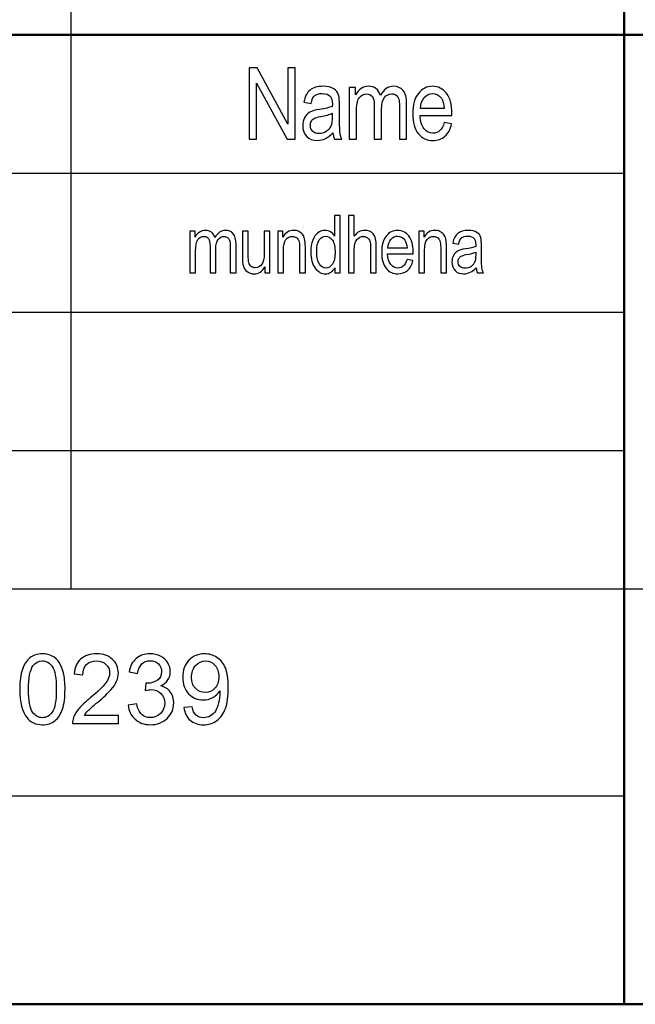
# Model space of a CAD drawing. Header units: centimetres. Extents: x -94 to 21, y -30 to 196.
# Tile 111 of 143: x 10.3 to 12.52, y 6.9 to 10.45. Entities that reach past the tile are written whole.
import ezdxf

# ---------------------------------------------------------------- set-up
doc = ezdxf.new("R2010")
doc.units = ezdxf.units.CM
doc.header["$MEASUREMENT"] = 0
doc.layers.add('Ebene 1', color=7, linetype='Continuous')

msp = doc.modelspace()

# ---------------------------------------------------------------- linework, layer by layer
at = {"layer": 'Ebene 1', "lineweight": 25}
for points in [[(10.48121, 12.39674), (10.48121, 12.39674), (10.48121, 8.39624), (10.48121, 8.39624)], [(7.98142, 9.89696), (7.98142, 9.89696), (12.48146, 9.89696), (12.48146, 9.89696)], [(7.98142, 9.39531), (7.98142, 9.39531), (12.48146, 9.39531), (12.48146, 9.39531)], [(7.98142, 8.89578), (7.98142, 8.89578), (12.48146, 8.89578), (12.48146, 8.89578)], [(7.98142, 8.39624), (7.98142, 8.39624), (20.28137, 8.39624), (20.28137, 8.39624)], [(12.48146, 7.64694), (12.48146, 7.64694), (7.98142, 7.64694), (7.98142, 7.64694)]]:
    msp.add_open_spline(points, degree=3, dxfattribs=at)
at = {"layer": 'Ebene 1', "lineweight": 50}
for points in [[(12.48146, 8.39624), (12.48146, 8.39624), (12.48146, 12.39674), (12.48146, 12.39674)], [(1.98279, 10.39649), (1.98279, 10.39649), (20.28137, 10.39649), (20.28137, 10.39649)], [(12.48146, 8.39624), (12.48146, 8.39624), (12.48146, 6.89553), (12.48146, 6.89553)], [(20.28137, 6.89553), (20.28137, 6.89553), (-19.01665, 6.89553), (-19.01665, 6.89553)], [(1.98279, 6.89553), (1.98279, 6.89553), (20.28137, 6.89553), (20.28137, 6.89553)]]:
    msp.add_open_spline(points, degree=3, dxfattribs=at)
at = {"layer": 'Ebene 1'}
for points, knots in [([(11.12551, 10.01972), (11.12551, 10.01972), (11.12551, 10.27803), (11.12551, 10.27803), (11.12551, 10.27803), (11.15432, 10.27803), (11.15432, 10.27803), (11.15432, 10.27803), (11.2655, 10.07474), (11.2655, 10.07474), (11.2655, 10.07474), (11.2655, 10.27803), (11.2655, 10.27803), (11.2655, 10.27803), (11.29219, 10.27803), (11.29219, 10.27803), (11.29219, 10.27803), (11.29219, 10.01972), (11.29219, 10.01972), (11.29219, 10.01972), (11.26357, 10.01972), (11.26357, 10.01972), (11.26357, 10.01972), (11.15257, 10.22265), (11.15257, 10.22265), (11.15257, 10.22265), (11.15257, 10.01972), (11.15257, 10.01972), (11.15257, 10.01972), (11.12551, 10.01972), (11.12551, 10.01972)], [0, 0, 0, 0, 0.1, 0.1, 0.1, 0.2, 0.2, 0.2, 0.3, 0.3, 0.3, 0.4, 0.4, 0.4, 0.5, 0.5, 0.5, 0.6, 0.6, 0.6, 0.7, 0.7, 0.7, 0.8, 0.8, 0.8, 0.9, 0.9, 0.9, 1, 1, 1, 1]), ([(11.42833, 10.04275), (11.41962, 10.03367), (11.4106, 10.02688), (11.40122, 10.02231), (11.39178, 10.01768), (11.38204, 10.01539), (11.37193, 10.01539), (11.35594, 10.01539), (11.34318, 10.0202), (11.33368, 10.02988), (11.32412, 10.0395), (11.31937, 10.05249), (11.31937, 10.06884), (11.31937, 10.07967), (11.3216, 10.08923), (11.32611, 10.09759), (11.33056, 10.10594), (11.33669, 10.1125), (11.34445, 10.11719), (11.3522, 10.12188), (11.364, 10.12537), (11.37975, 10.12759), (11.40092, 10.1306), (11.41649, 10.1342), (11.42635, 10.13841), (11.42635, 10.13841), (11.42653, 10.14653), (11.42653, 10.14653), (11.42653, 10.1594), (11.42425, 10.16842), (11.41968, 10.17365), (11.41324, 10.18116), (11.40332, 10.18495), (11.38997, 10.18495), (11.37789, 10.18495), (11.36887, 10.18243), (11.36285, 10.17744), (11.3569, 10.17245), (11.3525, 10.16301), (11.34968, 10.14924), (11.34968, 10.14924), (11.3237, 10.15393), (11.3237, 10.15393), (11.32737, 10.17383), (11.3347, 10.18826), (11.34583, 10.19734), (11.35696, 10.20642), (11.3729, 10.21093), (11.39358, 10.21093), (11.40969, 10.21093), (11.42232, 10.20792), (11.43152, 10.20185), (11.44066, 10.19584), (11.44649, 10.18832), (11.4489, 10.17942), (11.4513, 10.17046), (11.45251, 10.15747), (11.45251, 10.14034), (11.45251, 10.14034), (11.45251, 10.09807), (11.45251, 10.09807), (11.45251, 10.06848), (11.45305, 10.04984), (11.45419, 10.04215), (11.45527, 10.03451), (11.4575, 10.027), (11.4608, 10.01972), (11.4608, 10.01972), (11.43375, 10.01972), (11.43375, 10.01972), (11.43098, 10.02615), (11.42918, 10.03385), (11.42833, 10.04275)], [0, 0, 0, 0, 0.0416667, 0.0416667, 0.0416667, 0.0833333, 0.0833333, 0.0833333, 0.125, 0.125, 0.125, 0.1666667, 0.1666667, 0.1666667, 0.2083333, 0.2083333, 0.2083333, 0.25, 0.25, 0.25, 0.2916667, 0.2916667, 0.2916667, 0.3333333, 0.3333333, 0.3333333, 0.375, 0.375, 0.375, 0.4166667, 0.4166667, 0.4166667, 0.4583333, 0.4583333, 0.4583333, 0.5, 0.5, 0.5, 0.5416667, 0.5416667, 0.5416667, 0.5833333, 0.5833333, 0.5833333, 0.625, 0.625, 0.625, 0.6666667, 0.6666667, 0.6666667, 0.7083333, 0.7083333, 0.7083333, 0.75, 0.75, 0.75, 0.7916667, 0.7916667, 0.7916667, 0.8333333, 0.8333333, 0.8333333, 0.875, 0.875, 0.875, 0.9166667, 0.9166667, 0.9166667, 0.9583333, 0.9583333, 0.9583333, 1, 1, 1, 1]), ([(11.48713, 10.01972), (11.48713, 10.01972), (11.48713, 10.20696), (11.48713, 10.20696), (11.48713, 10.20696), (11.51058, 10.20696), (11.51058, 10.20696), (11.51058, 10.20696), (11.51058, 10.1805), (11.51058, 10.1805), (11.51575, 10.19024), (11.52231, 10.19776), (11.53036, 10.20299), (11.53848, 10.20828), (11.54726, 10.21093), (11.55688, 10.21093), (11.56765, 10.21093), (11.57673, 10.20816), (11.58413, 10.20257), (11.59152, 10.19704), (11.59681, 10.18892), (11.6, 10.17822), (11.60613, 10.1891), (11.61317, 10.19728), (11.62111, 10.20275), (11.62904, 10.20822), (11.63782, 10.21093), (11.64744, 10.21093), (11.66217, 10.21093), (11.67378, 10.20594), (11.68226, 10.19596), (11.69074, 10.18597), (11.69494, 10.17004), (11.69494, 10.14809), (11.69494, 10.14809), (11.69494, 10.01972), (11.69494, 10.01972), (11.69494, 10.01972), (11.66897, 10.01972), (11.66897, 10.01972), (11.66897, 10.01972), (11.66897, 10.13757), (11.66897, 10.13757), (11.66897, 10.15092), (11.66801, 10.16042), (11.66608, 10.16601), (11.6641, 10.17154), (11.66097, 10.17587), (11.65664, 10.17894), (11.65225, 10.18201), (11.64738, 10.18351), (11.64197, 10.18351), (11.63079, 10.18351), (11.62171, 10.17906), (11.61461, 10.17022), (11.60758, 10.16132), (11.60403, 10.14743), (11.60403, 10.12837), (11.60403, 10.12837), (11.60403, 10.01972), (11.60403, 10.01972), (11.60403, 10.01972), (11.57805, 10.01972), (11.57805, 10.01972), (11.57805, 10.01972), (11.57805, 10.14124), (11.57805, 10.14124), (11.57805, 10.15675), (11.57571, 10.16764), (11.57096, 10.17401), (11.56621, 10.18032), (11.55966, 10.18351), (11.55135, 10.18351), (11.53956, 10.18351), (11.53024, 10.1787), (11.52339, 10.16914), (11.51653, 10.15958), (11.51311, 10.14214), (11.51311, 10.11677), (11.51311, 10.11677), (11.51311, 10.01972), (11.51311, 10.01972), (11.51311, 10.01972), (11.48713, 10.01972), (11.48713, 10.01972)], [0, 0, 0, 0, 0.0357143, 0.0357143, 0.0357143, 0.0714286, 0.0714286, 0.0714286, 0.1071429, 0.1071429, 0.1071429, 0.1428571, 0.1428571, 0.1428571, 0.1785714, 0.1785714, 0.1785714, 0.2142857, 0.2142857, 0.2142857, 0.25, 0.25, 0.25, 0.2857143, 0.2857143, 0.2857143, 0.3214286, 0.3214286, 0.3214286, 0.3571429, 0.3571429, 0.3571429, 0.3928571, 0.3928571, 0.3928571, 0.4285714, 0.4285714, 0.4285714, 0.4642857, 0.4642857, 0.4642857, 0.5, 0.5, 0.5, 0.5357143, 0.5357143, 0.5357143, 0.5714286, 0.5714286, 0.5714286, 0.6071429, 0.6071429, 0.6071429, 0.6428571, 0.6428571, 0.6428571, 0.6785714, 0.6785714, 0.6785714, 0.7142857, 0.7142857, 0.7142857, 0.75, 0.75, 0.75, 0.7857143, 0.7857143, 0.7857143, 0.8214286, 0.8214286, 0.8214286, 0.8571429, 0.8571429, 0.8571429, 0.8928571, 0.8928571, 0.8928571, 0.9285714, 0.9285714, 0.9285714, 0.9642857, 0.9642857, 0.9642857, 1, 1, 1, 1]), ([(11.83084, 10.07961), (11.83084, 10.07961), (11.85754, 10.07564), (11.85754, 10.07564), (11.85309, 10.05574), (11.84498, 10.0407), (11.83331, 10.0306), (11.82159, 10.02044), (11.80709, 10.01539), (11.78984, 10.01539), (11.76807, 10.01539), (11.7505, 10.02363), (11.73703, 10.04016), (11.72357, 10.05664), (11.71683, 10.08045), (11.71683, 10.1116), (11.71683, 10.14389), (11.72363, 10.16848), (11.73722, 10.18549), (11.7508, 10.20245), (11.76795, 10.21093), (11.78882, 10.21093), (11.80866, 10.21093), (11.82525, 10.20263), (11.83854, 10.18597), (11.85177, 10.16932), (11.85844, 10.14521), (11.85844, 10.11364), (11.85844, 10.11364), (11.85826, 10.10522), (11.85826, 10.10522), (11.85826, 10.10522), (11.74353, 10.10522), (11.74353, 10.10522), (11.74461, 10.08412), (11.74948, 10.06818), (11.7582, 10.05748), (11.76693, 10.04672), (11.77751, 10.04137), (11.79002, 10.04137), (11.80956, 10.04137), (11.82321, 10.05411), (11.83084, 10.07961)], [0, 0, 0, 0, 0.0714286, 0.0714286, 0.0714286, 0.1428571, 0.1428571, 0.1428571, 0.2142857, 0.2142857, 0.2142857, 0.2857143, 0.2857143, 0.2857143, 0.3571429, 0.3571429, 0.3571429, 0.4285714, 0.4285714, 0.4285714, 0.5, 0.5, 0.5, 0.5714286, 0.5714286, 0.5714286, 0.6428571, 0.6428571, 0.6428571, 0.7142857, 0.7142857, 0.7142857, 0.7857143, 0.7857143, 0.7857143, 0.8571429, 0.8571429, 0.8571429, 0.9285714, 0.9285714, 0.9285714, 1, 1, 1, 1]), ([(11.74509, 10.1312), (11.74509, 10.1312), (11.83084, 10.1312), (11.83084, 10.1312), (11.82964, 10.14743), (11.82621, 10.15952), (11.82044, 10.16752), (11.81208, 10.17912), (11.80144, 10.18495), (11.78851, 10.18495), (11.77685, 10.18495), (11.76693, 10.18008), (11.75868, 10.1704), (11.75044, 10.16072), (11.74593, 10.14767), (11.74509, 10.1312)], [0, 0, 0, 0, 0.2, 0.2, 0.2, 0.4, 0.4, 0.4, 0.6, 0.6, 0.6, 0.8, 0.8, 0.8, 1, 1, 1, 1]), ([(11.42635, 10.11352), (11.41685, 10.10883), (11.40266, 10.10486), (11.38384, 10.10161), (11.3729, 10.09975), (11.36526, 10.09759), (11.36093, 10.09518), (11.35654, 10.09278), (11.35316, 10.08935), (11.35076, 10.08496), (11.34835, 10.08057), (11.34715, 10.07546), (11.34715, 10.06969), (11.34715, 10.06079), (11.34992, 10.05363), (11.35546, 10.04828), (11.36099, 10.04293), (11.36863, 10.04028), (11.37837, 10.04028), (11.38769, 10.04028), (11.39611, 10.04269), (11.40368, 10.0475), (11.41126, 10.05231), (11.41697, 10.05874), (11.4207, 10.0668), (11.42449, 10.0748), (11.42635, 10.08652), (11.42635, 10.10192), (11.42635, 10.10192), (11.42635, 10.11352), (11.42635, 10.11352)], [0, 0, 0, 0, 0.1, 0.1, 0.1, 0.2, 0.2, 0.2, 0.3, 0.3, 0.3, 0.4, 0.4, 0.4, 0.5, 0.5, 0.5, 0.6, 0.6, 0.6, 0.7, 0.7, 0.7, 0.8, 0.8, 0.8, 0.9, 0.9, 0.9, 1, 1, 1, 1])]:
    msp.add_open_spline(points, degree=3, knots=knots, dxfattribs=at)
at = {"layer": 'Ebene 1', "color": 252}
for points, knots in [([(11.43584, 9.53713), (11.43584, 9.53713), (11.43584, 9.55591), (11.43584, 9.55591), (11.43207, 9.54867), (11.4272, 9.54317), (11.42125, 9.53935), (11.41531, 9.53554), (11.40889, 9.53365), (11.40198, 9.53365), (11.38745, 9.53365), (11.37489, 9.54051), (11.36427, 9.55422), (11.35364, 9.56794), (11.34833, 9.58725), (11.34833, 9.61217), (11.34833, 9.62926), (11.3507, 9.6437), (11.35543, 9.65558), (11.36012, 9.66746), (11.36644, 9.6763), (11.37431, 9.68204), (11.38218, 9.68779), (11.39092, 9.69069), (11.40058, 9.69069), (11.40744, 9.69069), (11.41386, 9.6889), (11.41975, 9.68528), (11.42565, 9.68166), (11.43053, 9.67659), (11.43439, 9.67012), (11.43439, 9.67012), (11.43439, 9.74458), (11.43439, 9.74458), (11.43439, 9.74458), (11.45525, 9.74458), (11.45525, 9.74458), (11.45525, 9.74458), (11.45525, 9.53713), (11.45525, 9.53713), (11.45525, 9.53713), (11.43584, 9.53713), (11.43584, 9.53713)], [0, 0, 0, 0, 0.0714286, 0.0714286, 0.0714286, 0.1428571, 0.1428571, 0.1428571, 0.2142857, 0.2142857, 0.2142857, 0.2857143, 0.2857143, 0.2857143, 0.3571429, 0.3571429, 0.3571429, 0.4285714, 0.4285714, 0.4285714, 0.5, 0.5, 0.5, 0.5714286, 0.5714286, 0.5714286, 0.6428571, 0.6428571, 0.6428571, 0.7142857, 0.7142857, 0.7142857, 0.7857143, 0.7857143, 0.7857143, 0.8571429, 0.8571429, 0.8571429, 0.9285714, 0.9285714, 0.9285714, 1, 1, 1, 1]), ([(11.48496, 9.53713), (11.48496, 9.53713), (11.48496, 9.74458), (11.48496, 9.74458), (11.48496, 9.74458), (11.50582, 9.74458), (11.50582, 9.74458), (11.50582, 9.74458), (11.50582, 9.66992), (11.50582, 9.66992), (11.51069, 9.67688), (11.51625, 9.68204), (11.52243, 9.68552), (11.52856, 9.68895), (11.53537, 9.69069), (11.54282, 9.69069), (11.5559, 9.69069), (11.56628, 9.68653), (11.57386, 9.67818), (11.58145, 9.66983), (11.58521, 9.65452), (11.58521, 9.63231), (11.58521, 9.63231), (11.58521, 9.53713), (11.58521, 9.53713), (11.58521, 9.53713), (11.56435, 9.53713), (11.56435, 9.53713), (11.56435, 9.53713), (11.56435, 9.63221), (11.56435, 9.63221), (11.56435, 9.6452), (11.56203, 9.65452), (11.55745, 9.66017), (11.55281, 9.66582), (11.54649, 9.66867), (11.53841, 9.66867), (11.52938, 9.66867), (11.5217, 9.66505), (11.51533, 9.6578), (11.509, 9.65056), (11.50582, 9.63767), (11.50582, 9.61922), (11.50582, 9.61922), (11.50582, 9.53713), (11.50582, 9.53713), (11.50582, 9.53713), (11.48496, 9.53713), (11.48496, 9.53713)], [0, 0, 0, 0, 0.0625, 0.0625, 0.0625, 0.125, 0.125, 0.125, 0.1875, 0.1875, 0.1875, 0.25, 0.25, 0.25, 0.3125, 0.3125, 0.3125, 0.375, 0.375, 0.375, 0.4375, 0.4375, 0.4375, 0.5, 0.5, 0.5, 0.5625, 0.5625, 0.5625, 0.625, 0.625, 0.625, 0.6875, 0.6875, 0.6875, 0.75, 0.75, 0.75, 0.8125, 0.8125, 0.8125, 0.875, 0.875, 0.875, 0.9375, 0.9375, 0.9375, 1, 1, 1, 1]), ([(10.91143, 9.53713), (10.91143, 9.53713), (10.91143, 9.6875), (10.91143, 9.6875), (10.91143, 9.6875), (10.93026, 9.6875), (10.93026, 9.6875), (10.93026, 9.6875), (10.93026, 9.66625), (10.93026, 9.66625), (10.93441, 9.67408), (10.93967, 9.68011), (10.94615, 9.68431), (10.95266, 9.68856), (10.95972, 9.69069), (10.96745, 9.69069), (10.97609, 9.69069), (10.98339, 9.68847), (10.98932, 9.68397), (10.99526, 9.67953), (10.99951, 9.67301), (11.00207, 9.66442), (11.007, 9.67316), (11.01265, 9.67973), (11.01902, 9.68412), (11.0254, 9.68851), (11.03245, 9.69069), (11.04017, 9.69069), (11.052, 9.69069), (11.06132, 9.68668), (11.06813, 9.67866), (11.07495, 9.67065), (11.07833, 9.65785), (11.07833, 9.64023), (11.07833, 9.64023), (11.07833, 9.53713), (11.07833, 9.53713), (11.07833, 9.53713), (11.05746, 9.53713), (11.05746, 9.53713), (11.05746, 9.53713), (11.05746, 9.63178), (11.05746, 9.63178), (11.05746, 9.6425), (11.05669, 9.65012), (11.05514, 9.65462), (11.05355, 9.65906), (11.05104, 9.66253), (11.04756, 9.665), (11.04404, 9.66746), (11.04012, 9.66867), (11.03578, 9.66867), (11.0268, 9.66867), (11.0195, 9.66509), (11.01381, 9.658), (11.00816, 9.65085), (11.00531, 9.63969), (11.00531, 9.62439), (11.00531, 9.62439), (11.00531, 9.53713), (11.00531, 9.53713), (11.00531, 9.53713), (10.98445, 9.53713), (10.98445, 9.53713), (10.98445, 9.53713), (10.98445, 9.63472), (10.98445, 9.63472), (10.98445, 9.64718), (10.98256, 9.65592), (10.97875, 9.66104), (10.97493, 9.66611), (10.96967, 9.66867), (10.96301, 9.66867), (10.95353, 9.66867), (10.94605, 9.6648), (10.94054, 9.65713), (10.93504, 9.64945), (10.93229, 9.63545), (10.93229, 9.61507), (10.93229, 9.61507), (10.93229, 9.53713), (10.93229, 9.53713), (10.93229, 9.53713), (10.91143, 9.53713), (10.91143, 9.53713)], [0, 0, 0, 0, 0.0357143, 0.0357143, 0.0357143, 0.0714286, 0.0714286, 0.0714286, 0.1071429, 0.1071429, 0.1071429, 0.1428571, 0.1428571, 0.1428571, 0.1785714, 0.1785714, 0.1785714, 0.2142857, 0.2142857, 0.2142857, 0.25, 0.25, 0.25, 0.2857143, 0.2857143, 0.2857143, 0.3214286, 0.3214286, 0.3214286, 0.3571429, 0.3571429, 0.3571429, 0.3928571, 0.3928571, 0.3928571, 0.4285714, 0.4285714, 0.4285714, 0.4642857, 0.4642857, 0.4642857, 0.5, 0.5, 0.5, 0.5357143, 0.5357143, 0.5357143, 0.5714286, 0.5714286, 0.5714286, 0.6071429, 0.6071429, 0.6071429, 0.6428571, 0.6428571, 0.6428571, 0.6785714, 0.6785714, 0.6785714, 0.7142857, 0.7142857, 0.7142857, 0.75, 0.75, 0.75, 0.7857143, 0.7857143, 0.7857143, 0.8214286, 0.8214286, 0.8214286, 0.8571429, 0.8571429, 0.8571429, 0.8928571, 0.8928571, 0.8928571, 0.9285714, 0.9285714, 0.9285714, 0.9642857, 0.9642857, 0.9642857, 1, 1, 1, 1]), ([(11.18247, 9.53713), (11.18247, 9.53713), (11.18247, 9.5592), (11.18247, 9.5592), (11.17769, 9.5507), (11.17199, 9.54432), (11.16552, 9.54003), (11.159, 9.53578), (11.15166, 9.53365), (11.14345, 9.53365), (11.13375, 9.53365), (11.12549, 9.53626), (11.11859, 9.54152), (11.11173, 9.54674), (11.10714, 9.5534), (11.10482, 9.56142), (11.10251, 9.56943), (11.10135, 9.5804), (11.10135, 9.5943), (11.10135, 9.5943), (11.10135, 9.6875), (11.10135, 9.6875), (11.10135, 9.6875), (11.12221, 9.6875), (11.12221, 9.6875), (11.12221, 9.6875), (11.12221, 9.60411), (11.12221, 9.60411), (11.12221, 9.58861), (11.12298, 9.57827), (11.12452, 9.57301), (11.12607, 9.56779), (11.12897, 9.56359), (11.13312, 9.5604), (11.13732, 9.55727), (11.1421, 9.55567), (11.14746, 9.55567), (11.15741, 9.55567), (11.16557, 9.55978), (11.17199, 9.56799), (11.17745, 9.57508), (11.18015, 9.58807), (11.18015, 9.60695), (11.18015, 9.60695), (11.18015, 9.6875), (11.18015, 9.6875), (11.18015, 9.6875), (11.20102, 9.6875), (11.20102, 9.6875), (11.20102, 9.6875), (11.20102, 9.53713), (11.20102, 9.53713), (11.20102, 9.53713), (11.18247, 9.53713), (11.18247, 9.53713)], [0, 0, 0, 0, 0.0555556, 0.0555556, 0.0555556, 0.1111111, 0.1111111, 0.1111111, 0.1666667, 0.1666667, 0.1666667, 0.2222222, 0.2222222, 0.2222222, 0.2777778, 0.2777778, 0.2777778, 0.3333333, 0.3333333, 0.3333333, 0.3888889, 0.3888889, 0.3888889, 0.4444444, 0.4444444, 0.4444444, 0.5, 0.5, 0.5, 0.5555556, 0.5555556, 0.5555556, 0.6111111, 0.6111111, 0.6111111, 0.6666667, 0.6666667, 0.6666667, 0.7222222, 0.7222222, 0.7222222, 0.7777778, 0.7777778, 0.7777778, 0.8333333, 0.8333333, 0.8333333, 0.8888889, 0.8888889, 0.8888889, 0.9444444, 0.9444444, 0.9444444, 1, 1, 1, 1]), ([(11.2289, 9.53713), (11.2289, 9.53713), (11.2289, 9.6875), (11.2289, 9.6875), (11.2289, 9.6875), (11.24773, 9.6875), (11.24773, 9.6875), (11.24773, 9.6875), (11.24773, 9.66596), (11.24773, 9.66596), (11.25227, 9.67427), (11.25777, 9.68045), (11.26429, 9.68455), (11.27086, 9.68866), (11.27834, 9.69069), (11.28679, 9.69069), (11.29341, 9.69069), (11.29949, 9.68938), (11.30509, 9.68678), (11.31071, 9.68422), (11.3152, 9.68084), (11.31863, 9.67663), (11.32205, 9.67243), (11.32461, 9.66698), (11.3263, 9.66027), (11.32799, 9.6536), (11.32886, 9.64332), (11.32886, 9.62946), (11.32886, 9.62946), (11.32886, 9.53713), (11.32886, 9.53713), (11.32886, 9.53713), (11.308, 9.53713), (11.308, 9.53713), (11.308, 9.53713), (11.308, 9.62849), (11.308, 9.62849), (11.308, 9.63955), (11.30708, 9.64761), (11.30519, 9.65268), (11.30331, 9.65775), (11.30036, 9.66171), (11.29635, 9.66451), (11.29235, 9.66727), (11.28776, 9.66867), (11.28245, 9.66867), (11.2725, 9.66867), (11.26458, 9.66495), (11.25864, 9.65751), (11.2527, 9.65003), (11.24976, 9.63728), (11.24976, 9.61917), (11.24976, 9.61917), (11.24976, 9.53713), (11.24976, 9.53713), (11.24976, 9.53713), (11.2289, 9.53713), (11.2289, 9.53713)], [0, 0, 0, 0, 0.0526316, 0.0526316, 0.0526316, 0.1052632, 0.1052632, 0.1052632, 0.1578947, 0.1578947, 0.1578947, 0.2105263, 0.2105263, 0.2105263, 0.2631579, 0.2631579, 0.2631579, 0.3157895, 0.3157895, 0.3157895, 0.3684211, 0.3684211, 0.3684211, 0.4210526, 0.4210526, 0.4210526, 0.4736842, 0.4736842, 0.4736842, 0.5263158, 0.5263158, 0.5263158, 0.5789474, 0.5789474, 0.5789474, 0.6315789, 0.6315789, 0.6315789, 0.6842105, 0.6842105, 0.6842105, 0.7368421, 0.7368421, 0.7368421, 0.7894737, 0.7894737, 0.7894737, 0.8421053, 0.8421053, 0.8421053, 0.8947368, 0.8947368, 0.8947368, 0.9473684, 0.9473684, 0.9473684, 1, 1, 1, 1]), ([(11.69625, 9.58523), (11.69625, 9.58523), (11.71769, 9.58204), (11.71769, 9.58204), (11.71411, 9.56605), (11.70759, 9.55398), (11.69823, 9.54587), (11.68881, 9.53771), (11.67717, 9.53365), (11.66331, 9.53365), (11.64582, 9.53365), (11.63172, 9.54027), (11.62091, 9.55355), (11.61009, 9.56678), (11.60468, 9.5859), (11.60468, 9.61091), (11.60468, 9.63685), (11.61014, 9.6566), (11.62105, 9.67026), (11.63197, 9.68388), (11.64573, 9.69069), (11.66249, 9.69069), (11.67843, 9.69069), (11.69176, 9.68402), (11.70243, 9.67065), (11.71305, 9.65727), (11.71841, 9.63791), (11.71841, 9.61256), (11.71841, 9.61256), (11.71827, 9.6058), (11.71827, 9.6058), (11.71827, 9.6058), (11.62612, 9.6058), (11.62612, 9.6058), (11.62699, 9.58885), (11.6309, 9.57605), (11.6379, 9.56746), (11.64491, 9.55881), (11.65341, 9.55451), (11.66346, 9.55451), (11.67915, 9.55451), (11.69011, 9.56475), (11.69625, 9.58523)], [0, 0, 0, 0, 0.0714286, 0.0714286, 0.0714286, 0.1428571, 0.1428571, 0.1428571, 0.2142857, 0.2142857, 0.2142857, 0.2857143, 0.2857143, 0.2857143, 0.3571429, 0.3571429, 0.3571429, 0.4285714, 0.4285714, 0.4285714, 0.5, 0.5, 0.5, 0.5714286, 0.5714286, 0.5714286, 0.6428571, 0.6428571, 0.6428571, 0.7142857, 0.7142857, 0.7142857, 0.7857143, 0.7857143, 0.7857143, 0.8571429, 0.8571429, 0.8571429, 0.9285714, 0.9285714, 0.9285714, 1, 1, 1, 1]), ([(11.7389, 9.53713), (11.7389, 9.53713), (11.7389, 9.6875), (11.7389, 9.6875), (11.7389, 9.6875), (11.75773, 9.6875), (11.75773, 9.6875), (11.75773, 9.6875), (11.75773, 9.66596), (11.75773, 9.66596), (11.76227, 9.67427), (11.76777, 9.68045), (11.77429, 9.68455), (11.78087, 9.68866), (11.78835, 9.69069), (11.7968, 9.69069), (11.80342, 9.69069), (11.8095, 9.68938), (11.8151, 9.68678), (11.82071, 9.68422), (11.8252, 9.68084), (11.82863, 9.67663), (11.83205, 9.67243), (11.83461, 9.66698), (11.8363, 9.66027), (11.83799, 9.6536), (11.83886, 9.64332), (11.83886, 9.62946), (11.83886, 9.62946), (11.83886, 9.53713), (11.83886, 9.53713), (11.83886, 9.53713), (11.818, 9.53713), (11.818, 9.53713), (11.818, 9.53713), (11.818, 9.62849), (11.818, 9.62849), (11.818, 9.63955), (11.81708, 9.64761), (11.8152, 9.65268), (11.81332, 9.65775), (11.81037, 9.66171), (11.80636, 9.66451), (11.80236, 9.66727), (11.79777, 9.66867), (11.79246, 9.66867), (11.78251, 9.66867), (11.77458, 9.66495), (11.76864, 9.65751), (11.7627, 9.65003), (11.75976, 9.63728), (11.75976, 9.61917), (11.75976, 9.61917), (11.75976, 9.53713), (11.75976, 9.53713), (11.75976, 9.53713), (11.7389, 9.53713), (11.7389, 9.53713)], [0, 0, 0, 0, 0.0526316, 0.0526316, 0.0526316, 0.1052632, 0.1052632, 0.1052632, 0.1578947, 0.1578947, 0.1578947, 0.2105263, 0.2105263, 0.2105263, 0.2631579, 0.2631579, 0.2631579, 0.3157895, 0.3157895, 0.3157895, 0.3684211, 0.3684211, 0.3684211, 0.4210526, 0.4210526, 0.4210526, 0.4736842, 0.4736842, 0.4736842, 0.5263158, 0.5263158, 0.5263158, 0.5789474, 0.5789474, 0.5789474, 0.6315789, 0.6315789, 0.6315789, 0.6842105, 0.6842105, 0.6842105, 0.7368421, 0.7368421, 0.7368421, 0.7894737, 0.7894737, 0.7894737, 0.8421053, 0.8421053, 0.8421053, 0.8947368, 0.8947368, 0.8947368, 0.9473684, 0.9473684, 0.9473684, 1, 1, 1, 1]), ([(11.94613, 9.55562), (11.93913, 9.54833), (11.93189, 9.54288), (11.92435, 9.53921), (11.91677, 9.53549), (11.90895, 9.53365), (11.90084, 9.53365), (11.88798, 9.53365), (11.87774, 9.53752), (11.87012, 9.54529), (11.86244, 9.55302), (11.85862, 9.56345), (11.85862, 9.57658), (11.85862, 9.58527), (11.86041, 9.59295), (11.86403, 9.59966), (11.8676, 9.60638), (11.87253, 9.61164), (11.87876, 9.61541), (11.88499, 9.61917), (11.89446, 9.62197), (11.90711, 9.62376), (11.92411, 9.62617), (11.93662, 9.62907), (11.94454, 9.63245), (11.94454, 9.63245), (11.94468, 9.63897), (11.94468, 9.63897), (11.94468, 9.6493), (11.94285, 9.65655), (11.93918, 9.66075), (11.93401, 9.66678), (11.92604, 9.66983), (11.91532, 9.66983), (11.90562, 9.66983), (11.89837, 9.6678), (11.89354, 9.66379), (11.88875, 9.65978), (11.88523, 9.6522), (11.88296, 9.64114), (11.88296, 9.64114), (11.8621, 9.64491), (11.8621, 9.64491), (11.86504, 9.66089), (11.87094, 9.67248), (11.87987, 9.67977), (11.8888, 9.68707), (11.90161, 9.69069), (11.91822, 9.69069), (11.93116, 9.69069), (11.9413, 9.68827), (11.94869, 9.6834), (11.95603, 9.67857), (11.96071, 9.67253), (11.96265, 9.66538), (11.96458, 9.65819), (11.96554, 9.64776), (11.96554, 9.634), (11.96554, 9.634), (11.96554, 9.60005), (11.96554, 9.60005), (11.96554, 9.57629), (11.96598, 9.56132), (11.96689, 9.55514), (11.96776, 9.54901), (11.96955, 9.54297), (11.97221, 9.53713), (11.97221, 9.53713), (11.95048, 9.53713), (11.95048, 9.53713), (11.94826, 9.5423), (11.94681, 9.54848), (11.94613, 9.55562)], [0, 0, 0, 0, 0.0416667, 0.0416667, 0.0416667, 0.0833333, 0.0833333, 0.0833333, 0.125, 0.125, 0.125, 0.1666667, 0.1666667, 0.1666667, 0.2083333, 0.2083333, 0.2083333, 0.25, 0.25, 0.25, 0.2916667, 0.2916667, 0.2916667, 0.3333333, 0.3333333, 0.3333333, 0.375, 0.375, 0.375, 0.4166667, 0.4166667, 0.4166667, 0.4583333, 0.4583333, 0.4583333, 0.5, 0.5, 0.5, 0.5416667, 0.5416667, 0.5416667, 0.5833333, 0.5833333, 0.5833333, 0.625, 0.625, 0.625, 0.6666667, 0.6666667, 0.6666667, 0.7083333, 0.7083333, 0.7083333, 0.75, 0.75, 0.75, 0.7916667, 0.7916667, 0.7916667, 0.8333333, 0.8333333, 0.8333333, 0.875, 0.875, 0.875, 0.9166667, 0.9166667, 0.9166667, 0.9583333, 0.9583333, 0.9583333, 1, 1, 1, 1]), ([(11.36977, 9.61203), (11.36977, 9.59257), (11.37315, 9.57813), (11.37986, 9.56866), (11.38663, 9.55925), (11.3945, 9.55451), (11.40343, 9.55451), (11.41231, 9.55451), (11.41999, 9.55905), (11.42652, 9.56813), (11.43304, 9.57716), (11.43628, 9.59087), (11.43628, 9.60918), (11.43628, 9.63028), (11.43304, 9.64563), (11.42652, 9.65529), (11.41999, 9.665), (11.41178, 9.66983), (11.40188, 9.66983), (11.3931, 9.66983), (11.38556, 9.66519), (11.37924, 9.65587), (11.37291, 9.64655), (11.36977, 9.63197), (11.36977, 9.61203)], [0, 0, 0, 0, 0.125, 0.125, 0.125, 0.25, 0.25, 0.25, 0.375, 0.375, 0.375, 0.5, 0.5, 0.5, 0.625, 0.625, 0.625, 0.75, 0.75, 0.75, 0.875, 0.875, 0.875, 1, 1, 1, 1]), ([(11.62738, 9.62666), (11.62738, 9.62666), (11.69625, 9.62666), (11.69625, 9.62666), (11.69528, 9.63969), (11.69253, 9.6494), (11.68789, 9.65582), (11.68118, 9.66514), (11.67263, 9.66983), (11.66225, 9.66983), (11.65287, 9.66983), (11.64491, 9.66591), (11.63829, 9.65814), (11.63168, 9.65037), (11.62805, 9.63989), (11.62738, 9.62666)], [0, 0, 0, 0, 0.2, 0.2, 0.2, 0.4, 0.4, 0.4, 0.6, 0.6, 0.6, 0.8, 0.8, 0.8, 1, 1, 1, 1]), ([(11.94454, 9.61246), (11.93691, 9.60869), (11.92551, 9.60551), (11.9104, 9.6029), (11.90161, 9.6014), (11.89548, 9.59966), (11.89199, 9.59773), (11.88846, 9.5958), (11.88576, 9.59305), (11.88383, 9.58952), (11.8819, 9.586), (11.88093, 9.58189), (11.88093, 9.57726), (11.88093, 9.57011), (11.88315, 9.56436), (11.8876, 9.56007), (11.89204, 9.55577), (11.89818, 9.55364), (11.906, 9.55364), (11.91349, 9.55364), (11.92025, 9.55558), (11.92633, 9.55944), (11.93242, 9.5633), (11.937, 9.56847), (11.94, 9.57494), (11.94304, 9.58136), (11.94454, 9.59078), (11.94454, 9.60314), (11.94454, 9.60314), (11.94454, 9.61246), (11.94454, 9.61246)], [0, 0, 0, 0, 0.1, 0.1, 0.1, 0.2, 0.2, 0.2, 0.3, 0.3, 0.3, 0.4, 0.4, 0.4, 0.5, 0.5, 0.5, 0.6, 0.6, 0.6, 0.7, 0.7, 0.7, 0.8, 0.8, 0.8, 0.9, 0.9, 0.9, 1, 1, 1, 1]), ([(10.297, 8.03325), (10.297, 8.06287), (10.30004, 8.08682), (10.30611, 8.10493), (10.31225, 8.1231), (10.3213, 8.13706), (10.33334, 8.14682), (10.34531, 8.15657), (10.36044, 8.16142), (10.37867, 8.16142), (10.39211, 8.16142), (10.40391, 8.15873), (10.41414, 8.1533), (10.4243, 8.14787), (10.43271, 8.14004), (10.43926, 8.12982), (10.4458, 8.11965), (10.45094, 8.10721), (10.45468, 8.09255), (10.45847, 8.07788), (10.46034, 8.05808), (10.46034, 8.03325), (10.46034, 8.00381), (10.45731, 7.97998), (10.45129, 7.96187), (10.44527, 7.9437), (10.43622, 7.92974), (10.42418, 7.91993), (10.41221, 7.91011), (10.39702, 7.9052), (10.37867, 7.9052), (10.35454, 7.9052), (10.33556, 7.91379), (10.32177, 7.93102), (10.30524, 7.95205), (10.297, 7.98611), (10.297, 8.03325)], [0, 0, 0, 0, 0.0833333, 0.0833333, 0.0833333, 0.1666667, 0.1666667, 0.1666667, 0.25, 0.25, 0.25, 0.3333333, 0.3333333, 0.3333333, 0.4166667, 0.4166667, 0.4166667, 0.5, 0.5, 0.5, 0.5833333, 0.5833333, 0.5833333, 0.6666667, 0.6666667, 0.6666667, 0.75, 0.75, 0.75, 0.8333333, 0.8333333, 0.8333333, 0.9166667, 0.9166667, 0.9166667, 1, 1, 1, 1]), ([(10.65336, 7.93885), (10.65336, 7.93885), (10.65336, 7.90941), (10.65336, 7.90941), (10.65336, 7.90941), (10.48721, 7.90941), (10.48721, 7.90941), (10.48698, 7.91683), (10.48821, 7.92396), (10.49084, 7.93085), (10.4951, 7.94212), (10.50194, 7.95328), (10.51134, 7.9642), (10.52075, 7.97513), (10.53418, 7.98775), (10.55165, 8.00206), (10.57881, 8.02443), (10.59728, 8.04213), (10.60692, 8.05522), (10.61662, 8.0683), (10.62147, 8.08069), (10.62147, 8.09237), (10.62147, 8.10458), (10.61708, 8.11486), (10.60832, 8.12327), (10.59956, 8.13163), (10.58811, 8.13583), (10.57402, 8.13583), (10.55913, 8.13583), (10.54721, 8.13139), (10.53827, 8.12251), (10.52933, 8.11369), (10.52483, 8.10143), (10.52472, 8.08571), (10.52472, 8.08571), (10.49317, 8.08887), (10.49317, 8.08887), (10.49533, 8.11247), (10.50351, 8.13046), (10.51765, 8.14284), (10.53184, 8.15523), (10.55083, 8.16142), (10.57472, 8.16142), (10.5988, 8.16142), (10.6179, 8.15476), (10.63192, 8.14138), (10.646, 8.12801), (10.65301, 8.11141), (10.65301, 8.09167), (10.65301, 8.08162), (10.65097, 8.07175), (10.64682, 8.06205), (10.64273, 8.0523), (10.63589, 8.04207), (10.62637, 8.03133), (10.61679, 8.02064), (10.60096, 8.00586), (10.57887, 7.98716), (10.56035, 7.97162), (10.54844, 7.96111), (10.54318, 7.95556), (10.53792, 7.95001), (10.5336, 7.94446), (10.53015, 7.93885), (10.53015, 7.93885), (10.65336, 7.93885), (10.65336, 7.93885)], [0, 0, 0, 0, 0.0454545, 0.0454545, 0.0454545, 0.0909091, 0.0909091, 0.0909091, 0.1363636, 0.1363636, 0.1363636, 0.1818182, 0.1818182, 0.1818182, 0.2272727, 0.2272727, 0.2272727, 0.2727273, 0.2727273, 0.2727273, 0.3181818, 0.3181818, 0.3181818, 0.3636364, 0.3636364, 0.3636364, 0.4090909, 0.4090909, 0.4090909, 0.4545455, 0.4545455, 0.4545455, 0.5, 0.5, 0.5, 0.5454545, 0.5454545, 0.5454545, 0.5909091, 0.5909091, 0.5909091, 0.6363636, 0.6363636, 0.6363636, 0.6818182, 0.6818182, 0.6818182, 0.7272727, 0.7272727, 0.7272727, 0.7727273, 0.7727273, 0.7727273, 0.8181818, 0.8181818, 0.8181818, 0.8636364, 0.8636364, 0.8636364, 0.9090909, 0.9090909, 0.9090909, 0.9545455, 0.9545455, 0.9545455, 1, 1, 1, 1]), ([(10.68868, 7.97601), (10.68868, 7.97601), (10.71953, 7.98021), (10.71953, 7.98021), (10.72309, 7.96269), (10.72905, 7.95007), (10.73752, 7.94236), (10.74599, 7.93465), (10.75639, 7.93079), (10.76871, 7.93079), (10.78333, 7.93079), (10.79565, 7.93581), (10.80558, 7.94586), (10.81551, 7.95591), (10.82048, 7.96835), (10.82048, 7.98319), (10.82048, 7.99733), (10.81586, 8.00901), (10.80658, 8.01824), (10.79735, 8.02741), (10.7856, 8.03203), (10.77128, 8.03203), (10.76544, 8.03203), (10.7582, 8.03086), (10.74949, 8.02858), (10.74949, 8.02858), (10.75294, 8.05557), (10.75294, 8.05557), (10.75498, 8.05533), (10.75668, 8.05522), (10.7579, 8.05522), (10.77111, 8.05522), (10.78292, 8.05866), (10.79349, 8.0655), (10.80401, 8.07233), (10.80926, 8.08285), (10.80926, 8.09704), (10.80926, 8.10832), (10.80541, 8.11767), (10.79775, 8.12508), (10.7901, 8.1325), (10.78023, 8.13618), (10.76813, 8.13618), (10.75609, 8.13618), (10.7461, 8.13239), (10.7381, 8.12479), (10.7301, 8.1172), (10.72496, 8.10581), (10.72268, 8.09062), (10.72268, 8.09062), (10.69184, 8.09623), (10.69184, 8.09623), (10.69563, 8.11691), (10.70416, 8.13297), (10.71754, 8.14436), (10.73086, 8.15575), (10.74751, 8.16142), (10.76737, 8.16142), (10.78105, 8.16142), (10.79367, 8.1585), (10.80517, 8.1526), (10.81674, 8.14676), (10.82556, 8.13875), (10.83164, 8.12865), (10.83777, 8.11848), (10.84081, 8.10773), (10.84081, 8.09634), (10.84081, 8.08554), (10.83789, 8.07572), (10.8321, 8.06684), (10.82626, 8.05796), (10.81762, 8.0509), (10.80623, 8.04564), (10.82106, 8.04225), (10.83257, 8.03512), (10.84081, 8.02432), (10.84899, 8.01357), (10.85308, 8.00001), (10.85308, 7.98383), (10.85308, 7.96193), (10.84507, 7.94329), (10.82912, 7.92804), (10.81312, 7.9128), (10.79291, 7.9052), (10.76848, 7.9052), (10.74646, 7.9052), (10.72817, 7.91181), (10.71362, 7.92495), (10.69902, 7.93809), (10.69073, 7.95509), (10.68868, 7.97601)], [0, 0, 0, 0, 0.0333333, 0.0333333, 0.0333333, 0.0666667, 0.0666667, 0.0666667, 0.1, 0.1, 0.1, 0.1333333, 0.1333333, 0.1333333, 0.1666667, 0.1666667, 0.1666667, 0.2, 0.2, 0.2, 0.2333333, 0.2333333, 0.2333333, 0.2666667, 0.2666667, 0.2666667, 0.3, 0.3, 0.3, 0.3333333, 0.3333333, 0.3333333, 0.3666667, 0.3666667, 0.3666667, 0.4, 0.4, 0.4, 0.4333333, 0.4333333, 0.4333333, 0.4666667, 0.4666667, 0.4666667, 0.5, 0.5, 0.5, 0.5333333, 0.5333333, 0.5333333, 0.5666667, 0.5666667, 0.5666667, 0.6, 0.6, 0.6, 0.6333333, 0.6333333, 0.6333333, 0.6666667, 0.6666667, 0.6666667, 0.7, 0.7, 0.7, 0.7333333, 0.7333333, 0.7333333, 0.7666667, 0.7666667, 0.7666667, 0.8, 0.8, 0.8, 0.8333333, 0.8333333, 0.8333333, 0.8666667, 0.8666667, 0.8666667, 0.9, 0.9, 0.9, 0.9333333, 0.9333333, 0.9333333, 0.9666667, 0.9666667, 0.9666667, 1, 1, 1, 1]), ([(10.89015, 7.96759), (10.89015, 7.96759), (10.91959, 7.97005), (10.91959, 7.97005), (10.9221, 7.95614), (10.92689, 7.9461), (10.93396, 7.93985), (10.94103, 7.93359), (10.95008, 7.93044), (10.96118, 7.93044), (10.97065, 7.93044), (10.97895, 7.9326), (10.98614, 7.93698), (10.99332, 7.94131), (10.99916, 7.94709), (11.00366, 7.95439), (11.00816, 7.96163), (11.01196, 7.97145), (11.01505, 7.98377), (11.01815, 7.9961), (11.01967, 8.00866), (11.01967, 8.02145), (11.01967, 8.0228), (11.01961, 8.0249), (11.01949, 8.02765), (11.01336, 8.01783), (11.00495, 8.00983), (10.99431, 8.00375), (10.98368, 7.99762), (10.97211, 7.99458), (10.95972, 7.99458), (10.93898, 7.99458), (10.92146, 8.00212), (10.90709, 8.01719), (10.89278, 8.0322), (10.88559, 8.05206), (10.88559, 8.07672), (10.88559, 8.10219), (10.89307, 8.12263), (10.90808, 8.13817), (10.92304, 8.15365), (10.94179, 8.16142), (10.9644, 8.16142), (10.98064, 8.16142), (10.99554, 8.15704), (11.00909, 8.14822), (11.02259, 8.13945), (11.03281, 8.12695), (11.03982, 8.11066), (11.04683, 8.09442), (11.05034, 8.07087), (11.05034, 8.04009), (11.05034, 8.00802), (11.04689, 7.98249), (11.03994, 7.9635), (11.03299, 7.94446), (11.02259, 7.93003), (11.00886, 7.9201), (10.99513, 7.91017), (10.97907, 7.9052), (10.9606, 7.9052), (10.94097, 7.9052), (10.92496, 7.91064), (10.91252, 7.92156), (10.90014, 7.93248), (10.89266, 7.94785), (10.89015, 7.96759)], [0, 0, 0, 0, 0.0454545, 0.0454545, 0.0454545, 0.0909091, 0.0909091, 0.0909091, 0.1363636, 0.1363636, 0.1363636, 0.1818182, 0.1818182, 0.1818182, 0.2272727, 0.2272727, 0.2272727, 0.2727273, 0.2727273, 0.2727273, 0.3181818, 0.3181818, 0.3181818, 0.3636364, 0.3636364, 0.3636364, 0.4090909, 0.4090909, 0.4090909, 0.4545455, 0.4545455, 0.4545455, 0.5, 0.5, 0.5, 0.5454545, 0.5454545, 0.5454545, 0.5909091, 0.5909091, 0.5909091, 0.6363636, 0.6363636, 0.6363636, 0.6818182, 0.6818182, 0.6818182, 0.7272727, 0.7272727, 0.7272727, 0.7727273, 0.7727273, 0.7727273, 0.8181818, 0.8181818, 0.8181818, 0.8636364, 0.8636364, 0.8636364, 0.9090909, 0.9090909, 0.9090909, 0.9545455, 0.9545455, 0.9545455, 1, 1, 1, 1]), ([(10.32855, 8.03314), (10.32855, 7.99184), (10.33334, 7.96438), (10.34297, 7.95083), (10.35261, 7.93722), (10.36453, 7.93044), (10.37867, 7.93044), (10.39281, 7.93044), (10.40473, 7.93727), (10.41437, 7.95089), (10.42401, 7.96456), (10.4288, 7.99195), (10.4288, 8.03314), (10.4288, 8.07444), (10.42401, 8.10189), (10.41437, 8.11545), (10.40479, 8.12906), (10.39276, 8.13583), (10.37832, 8.13583), (10.36418, 8.13583), (10.35285, 8.12982), (10.34438, 8.11784), (10.3338, 8.10259), (10.32855, 8.07432), (10.32855, 8.03314)], [0, 0, 0, 0, 0.125, 0.125, 0.125, 0.25, 0.25, 0.25, 0.375, 0.375, 0.375, 0.5, 0.5, 0.5, 0.625, 0.625, 0.625, 0.75, 0.75, 0.75, 0.875, 0.875, 0.875, 1, 1, 1, 1]), ([(11.01599, 8.07829), (11.01599, 8.09593), (11.01131, 8.10995), (11.00197, 8.12029), (10.99268, 8.13063), (10.98135, 8.13583), (10.96802, 8.13583), (10.95423, 8.13583), (10.94231, 8.13028), (10.93227, 8.11913), (10.92216, 8.10797), (10.91714, 8.09348), (10.91714, 8.07572), (10.91714, 8.05977), (10.92193, 8.04681), (10.93145, 8.03688), (10.94103, 8.02689), (10.95295, 8.02192), (10.96714, 8.02192), (10.9814, 8.02192), (10.99309, 8.02689), (11.00226, 8.03688), (11.01143, 8.04681), (11.01599, 8.06065), (11.01599, 8.07829)], [0, 0, 0, 0, 0.125, 0.125, 0.125, 0.25, 0.25, 0.25, 0.375, 0.375, 0.375, 0.5, 0.5, 0.5, 0.625, 0.625, 0.625, 0.75, 0.75, 0.75, 0.875, 0.875, 0.875, 1, 1, 1, 1])]:
    msp.add_open_spline(points, degree=3, knots=knots, dxfattribs=at)

doc.saveas('drawing.dxf')
